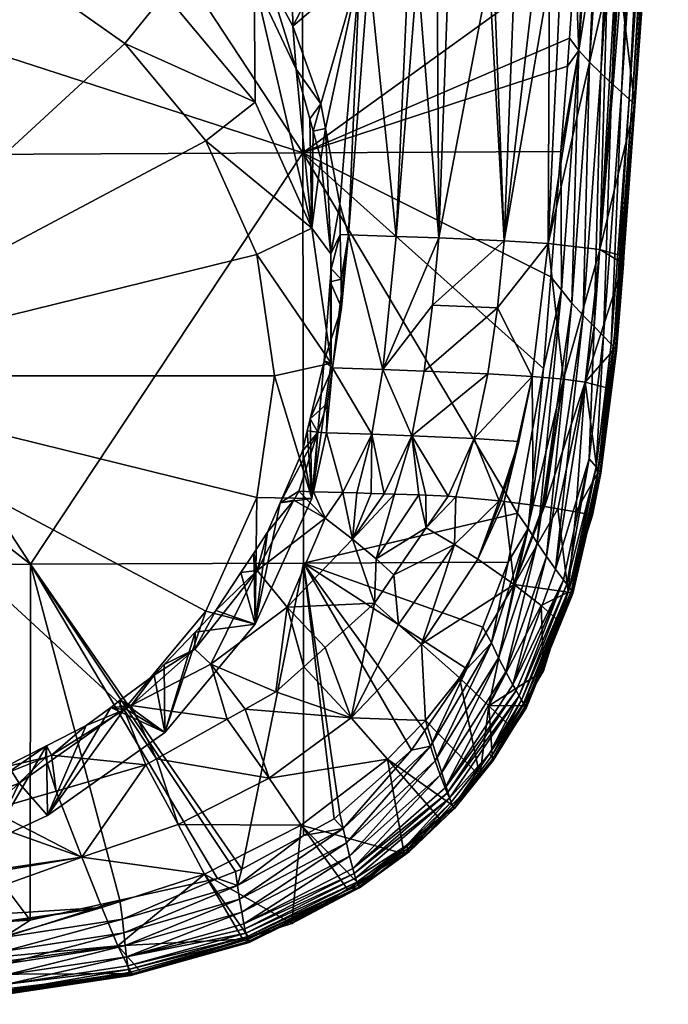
# Model space of a CAD drawing. Extents: x -0.024 to 0.026, y -0.12 to 0.025.
# Tile 3 of 256: x 0.006 to 0.02, y -0.12 to -0.099. Entities that reach past the tile are written whole.
import ezdxf

# ---------------------------------------------------------------- set-up
doc = ezdxf.new("R2010")
doc.units = 0
doc.layers.add('1810FG-33(2020)-1@1810FG-33(2020)', color=7, linetype='CONTINUOUS')

msp = doc.modelspace()

# ---------------------------------------------------------------- meshes
at = {"layer": '1810FG-33(2020)-1@1810FG-33(2020)'}
mesh = msp.add_polyface(dxfattribs=at)
corners = [(0.00521, -0.071335, 0.142335), (0.007783, -0.094302, 0.146469), (0.008286, -0.094172, 0.146461), (0.004514, -0.094889, 0.146504), (0.000866, -0.086851, 0.145047), (0.005809, -0.094813, 0.146504), (0.009558, -0.07093, 0.142363), (0.009414, -0.09388, 0.146441), (0.007844, -0.094608, 0.146523), (0.011401, -0.093133, 0.146395), (0.004346, -0.093763, 0.151261), (0.005581, -0.093583, 0.151209), (0.005626, -0.093882, 0.151227), (0.006723, -0.093416, 0.151161), (0.007921, -0.093073, 0.151076), (0.008007, -0.09336, 0.15109), (0.010275, -0.092463, 0.150881), (0.010146, -0.092207, 0.150875), (0.010609, -0.091994, 0.150827), (0.008832, -0.092811, 0.151011), (0.008214, -0.094125, 0.150806), (0.010502, -0.09294, 0.150742), (0.0106, -0.093163, 0.150597), (0.008152, -0.093882, 0.150953), (0.010392, -0.092702, 0.150837), (0.008082, -0.093622, 0.151048), (0.005665, -0.094155, 0.151186), (0.009561, -0.094195, 0.150055), (0.010757, -0.093588, 0.150071), (0.010772, -0.093642, 0.14995), (0.009535, -0.094073, 0.150297), (0.010737, -0.093522, 0.150189), (0.010711, -0.093446, 0.150302), (0.003862, -0.092692, 0.076779), (0.003609, -0.094252, 0.072821), (0.005067, -0.093084, 0.076837), (0.0036, -0.092607, 0.076767), (0.003177, -0.09247, 0.076747), (0.003867, -0.09241, 0.076772), (0.002378, -0.092036, 0.076726), (0.000482, -0.082127, 0.07655), (0.008866, -0.087101, 0.07718), (0.007863, -0.094353, 0.077188), (0.008241, -0.094681, 0.077283), (0.006937, -0.09377, 0.077044), (0.009447, -0.095728, 0.077588), (0.010844, -0.087015, 0.077687), (0.008263, -0.094337, 0.150614), (0.01068, -0.093361, 0.150409), (0.011908, -0.101686, 0.097496), (0.000503, -0.08435, 0.098702), (0.011877, -0.084311, 0.098152), (0.006378, -0.093418, 0.076957), (0.006719, -0.093917, 0.077007), (0.006495, -0.093804, 0.076984), (0.004404, -0.092547, 0.076789), (0.009977, -0.096371, 0.077782), (0.007451, -0.076163, 0.076804)]
mesh.append_faces([[corners[k] for k in face] for face in [(0, 1, 2, 2), (3, 0, 4, 4), (5, 0, 3, 3), (6, 2, 7, 7), (7, 8, 9, 9), (10, 11, 12, 12), (13, 14, 15, 15), (16, 17, 18, 18), (19, 17, 16, 16), (20, 21, 22, 22), (23, 21, 20, 20), (23, 24, 21, 21), (25, 24, 23, 23), (25, 16, 24, 24), (15, 16, 25, 25), (15, 19, 16, 16), (14, 19, 15, 15), (26, 15, 25, 25), (12, 13, 15, 15), (11, 13, 12, 12), (27, 28, 29, 29), (30, 31, 28, 28), (30, 32, 31, 31), (33, 34, 35, 35), (33, 36, 34, 34), (36, 37, 34, 34), (38, 36, 33, 33), (37, 36, 38, 38), (38, 39, 37, 37), (40, 39, 38, 38), (41, 42, 43, 43), (41, 44, 42, 42), (45, 41, 43, 43), (45, 46, 41, 41), (47, 48, 32, 32), (20, 22, 48, 48), (47, 20, 48, 48), (49, 50, 51, 51), (52, 53, 44, 44), (52, 54, 53, 53), (52, 35, 54, 54), (55, 35, 52, 52), (55, 33, 35, 35), (38, 33, 55, 55), (40, 38, 55, 55), (52, 44, 41, 41), (56, 46, 45, 45), (57, 52, 41, 41)]])
mesh = msp.add_polyface(dxfattribs=at)
corners = [(0.013267, -0.091401, 0.146182), (0.014006, -0.08926, 0.14585), (0.012854, -0.091752, 0.146222), (0.013287, -0.092514, 0.147466), (0.013036, -0.092149, 0.149435), (0.013612, -0.091657, 0.149349), (0.012942, -0.092825, 0.147504), (0.013301, -0.092597, 0.147311), (0.014175, -0.090509, 0.146085), (0.012944, -0.09198, 0.146271), (0.014067, -0.090293, 0.146036), (0.014634, -0.091129, 0.147131), (0.014631, -0.091153, 0.147024), (0.013293, -0.09262, 0.147205), (0.014022, -0.091076, 0.149511), (0.014027, -0.091126, 0.149262), (0.013732, -0.091504, 0.149324), (0.013054, -0.092147, 0.149562), (0.013013, -0.092055, 0.149797), (0.013038, -0.092105, 0.14968), (0.013952, -0.090978, 0.149739), (0.012941, -0.091929, 0.150021), (0.013848, -0.090855, 0.149951), (0.012981, -0.091996, 0.149911), (0.014471, -0.089579, 0.149945), (0.013711, -0.09071, 0.150134), (0.014627, -0.089695, 0.14976), (0.013547, -0.090549, 0.150279), (0.012636, -0.091498, 0.150452), (0.013366, -0.090383, 0.15038), (0.012894, -0.091855, 0.150125), (0.017665, -0.097527, 0.096997), (0.011908, -0.101686, 0.097496), (0.011877, -0.084311, 0.098152), (0.014238, -0.08687, 0.079485), (0.013301, -0.097801, 0.079543), (0.014133, -0.097822, 0.080155), (0.01311, -0.097796, 0.079402), (0.013915, -0.091946, 0.147397), (0.014615, -0.091161, 0.146862), (0.013283, -0.09263, 0.147098), (0.013175, -0.092499, 0.146657), (0.014421, -0.090954, 0.14637), (0.013132, -0.092426, 0.146555), (0.01448, -0.091027, 0.146472), (0.013049, -0.092259, 0.146396), (0.014309, -0.090787, 0.146211), (0.014557, -0.091112, 0.146639), (0.013231, -0.092582, 0.146823), (0.013258, -0.092615, 0.146935), (0.014593, -0.091146, 0.146751), (0.012777, -0.091686, 0.150309)]
mesh.append_faces([[corners[k] for k in face] for face in [(0, 1, 2, 2), (3, 4, 5, 5), (6, 4, 3, 3), (6, 3, 7, 7), (8, 0, 9, 9), (8, 10, 0, 0), (11, 12, 7, 7), (12, 13, 7, 7), (14, 15, 16, 16), (5, 14, 16, 16), (5, 4, 17, 17), (18, 14, 19, 19), (20, 14, 18, 18), (17, 14, 5, 5), (17, 19, 14, 14), (20, 21, 22, 22), (20, 23, 21, 21), (18, 23, 20, 20), (24, 22, 25, 25), (26, 20, 22, 22), (27, 28, 29, 29), (21, 30, 22, 22), (31, 32, 33, 33), (34, 35, 36, 36), (37, 35, 34, 34), (38, 16, 15, 15), (38, 5, 16, 16), (3, 5, 38, 38), (13, 39, 40, 40), (7, 3, 38, 38), (41, 42, 43, 43), (44, 42, 41, 41), (42, 45, 43, 43), (42, 46, 45, 45), (11, 7, 38, 38), (47, 48, 49, 49), (50, 47, 49, 49), (12, 39, 13, 13), (46, 9, 45, 45), (46, 8, 9, 9), (39, 49, 40, 40), (39, 50, 49, 49), (47, 41, 48, 48), (47, 44, 41, 41), (25, 51, 27, 27), (22, 51, 25, 25), (22, 30, 51, 51)]])
mesh = msp.add_polyface(dxfattribs=at)
corners = [(0.014505, -0.090514, 0.149161), (0.014599, -0.091047, 0.147279), (0.014027, -0.091126, 0.149262), (0.014678, -0.09094, 0.147265), (0.014641, -0.090342, 0.149133), (0.015031, -0.090458, 0.147201), (0.014634, -0.091129, 0.147131), (0.015158, -0.090286, 0.147015), (0.014631, -0.091153, 0.147024), (0.015156, -0.090309, 0.146906), (0.014747, -0.089796, 0.149548), (0.014022, -0.091076, 0.149511), (0.013952, -0.090978, 0.149739), (0.014828, -0.089878, 0.149321), (0.017643, -0.084281, 0.097545), (0.018073, -0.091679, 0.097181), (0.017665, -0.097527, 0.096997), (0.014238, -0.08687, 0.079485), (0.01433, -0.097827, 0.0803), (0.014749, -0.097845, 0.080803), (0.014133, -0.097822, 0.080155), (0.016747, -0.086811, 0.082274), (0.015848, -0.097891, 0.082125), (0.015944, -0.097898, 0.082317), (0.014984, -0.097855, 0.081086), (0.016378, -0.097928, 0.083186), (0.01681, -0.097958, 0.084048), (0.017658, -0.086822, 0.083978), (0.018913, -0.086915, 0.087731), (0.017966, -0.098087, 0.087729), (0.018339, -0.098134, 0.089081), (0.017355, -0.09801, 0.085516), (0.017122, -0.09798, 0.084672), (0.018504, -0.098182, 0.090453), (0.018633, -0.09822, 0.091532), (0.019568, -0.087096, 0.091706), (0.019615, -0.090306, 0.095661), (0.01561, -0.086827, 0.080765), (0.019634, -0.090297, 0.09583), (0.019095, -0.098354, 0.095381), (0.01881, -0.100552, 0.095953), (0.019339, -0.090083, 0.096574), (0.019504, -0.0902, 0.096304), (0.018647, -0.100404, 0.096229), (0.019131, -0.089933, 0.096801), (0.019566, -0.090243, 0.096154), (0.01961, -0.090276, 0.095995), (0.018909, -0.100652, 0.095639), (0.018869, -0.100608, 0.0958), (0.018434, -0.089371, 0.097208), (0.01774, -0.09952, 0.096886), (0.018205, -0.089162, 0.097266), (0.018661, -0.089572, 0.097116), (0.018899, -0.089761, 0.096981), (0.018207, -0.100004, 0.096648), (0.018929, -0.100682, 0.095471), (0.01844, -0.100218, 0.096462), (0.017968, -0.099769, 0.096789), (0.013915, -0.091946, 0.147397), (0.01448, -0.091027, 0.146472), (0.015288, -0.089206, 0.146113), (0.014421, -0.090954, 0.14637), (0.014309, -0.090787, 0.146211), (0.015524, -0.089393, 0.14649), (0.014557, -0.091112, 0.146639), (0.014593, -0.091146, 0.146751), (0.014615, -0.091161, 0.146862), (0.015148, -0.090318, 0.146797), (0.015443, -0.089335, 0.146321)]
mesh.append_faces([[corners[k] for k in face] for face in [(0, 1, 2, 2), (0, 3, 1, 1), (4, 3, 0, 0), (4, 5, 3, 3), (6, 5, 7, 7), (6, 3, 5, 5), (1, 3, 6, 6), (7, 8, 6, 6), (7, 9, 8, 8), (10, 11, 12, 12), (13, 2, 11, 11), (0, 2, 13, 13), (14, 15, 16, 16), (17, 18, 19, 19), (17, 20, 18, 18), (21, 22, 23, 23), (21, 24, 22, 22), (25, 21, 23, 23), (26, 27, 25, 25), (28, 29, 30, 30), (28, 31, 29, 29), (27, 32, 31, 31), (26, 32, 27, 27), (33, 28, 30, 30), (34, 35, 33, 33), (34, 36, 35, 35), (19, 24, 37, 37), (38, 36, 39, 39), (40, 41, 42, 42), (43, 44, 41, 41), (45, 46, 47, 47), (45, 48, 42, 42), (47, 48, 45, 45), (15, 49, 50, 50), (51, 49, 15, 15), (52, 53, 54, 54), (46, 38, 55, 55), (53, 44, 56, 56), (49, 52, 57, 57), (2, 1, 58, 58), (58, 1, 6, 6), (59, 60, 61, 61), (60, 62, 61, 61), (63, 64, 65, 65), (9, 66, 8, 8), (9, 67, 66, 66), (63, 65, 66, 66), (68, 59, 64, 64)]])
mesh = msp.add_polyface(dxfattribs=at)
corners = [(0.000905, -0.095834, 0.148544), (0.000906, -0.095977, 0.147775), (0.000767, -0.095978, 0.147775), (0.000906, -0.096002, 0.147577), (-0.002308, -0.095945, 0.147577), (-0.002303, -0.095955, 0.14747), (0.001045, -0.095977, 0.147775), (0.003653, -0.095892, 0.147787), (0.00412, -0.095917, 0.147577), (0.004115, -0.095927, 0.14747), (0.008988, -0.098325, 0.071175), (0.006931, -0.094067, 0.077045), (0.006503, -0.09657, 0.07043), (0.008957, -0.095684, 0.077476), (0.00833, -0.095062, 0.077299), (0.000503, -0.096465, 0.069633), (0.000503, -0.096236, 0.069661), (-0.002292, -0.096804, 0.069776), (0.00345, -0.096149, 0.069867), (0.003298, -0.096804, 0.069776), (0.005299, -0.096011, 0.070192), (0.005903, -0.097797, 0.070198), (-0.002445, -0.096149, 0.069867), (0.00814, -0.099377, 0.070869), (0.000503, -0.106407, 0.073853), (0.010935, -0.103834, 0.07276), (0.009856, -0.101436, 0.071743), (-0.00182, -0.095936, 0.147787), (-0.002015, -0.095918, 0.147787), (0.000906, -0.096015, 0.147362), (-0.002298, -0.095955, 0.147362), (-0.002292, -0.095942, 0.147254), (0.000906, -0.096001, 0.147227), (-0.002286, -0.095913, 0.147144), (-0.002279, -0.095865, 0.147034), (0.000906, -0.095943, 0.14706), (0.00411, -0.095927, 0.147362), (0.004098, -0.095885, 0.147144), (0.004104, -0.095914, 0.147254), (0.000503, -0.097987, 0.098231), (0.011908, -0.101686, 0.097496), (0.000503, -0.101742, 0.098072), (0.000503, -0.08435, 0.098702), (0.000297, -0.101753, 0.098113), (0.000503, -0.105997, 0.097892), (-0.005686, -0.102031, 0.097997)]
mesh.append_faces([[corners[k] for k in face] for face in [(0, 1, 2, 2), (3, 2, 1, 1), (3, 4, 2, 2), (5, 4, 3, 3), (0, 6, 1, 1), (0, 7, 6, 6), (3, 1, 6, 6), (7, 3, 6, 6), (7, 8, 3, 3), (9, 3, 8, 8), (10, 11, 12, 12), (13, 14, 10, 10), (15, 16, 17, 17), (15, 18, 16, 16), (19, 18, 15, 15), (19, 20, 18, 18), (21, 20, 19, 19), (16, 22, 17, 17), (21, 12, 20, 20), (21, 10, 12, 12), (23, 10, 21, 21), (24, 25, 26, 26), (24, 21, 19, 19), (24, 23, 21, 21), (26, 23, 24, 24), (24, 15, 17, 17), (19, 15, 24, 24), (2, 4, 27, 27), (4, 28, 27, 27), (5, 29, 30, 30), (3, 29, 5, 5), (31, 29, 32, 32), (31, 30, 29, 29), (32, 33, 31, 31), (34, 32, 35, 35), (34, 33, 32, 32), (29, 3, 9, 9), (36, 29, 9, 9), (37, 35, 32, 32), (38, 37, 32, 32), (36, 32, 29, 29), (36, 38, 32, 32), (39, 40, 41, 41), (39, 42, 40, 40), (41, 43, 39, 39), (43, 41, 44, 44), (44, 45, 43, 43)]])
mesh = msp.add_polyface(dxfattribs=at)
corners = [(0.011908, -0.101686, 0.097496), (0.017503, -0.099853, 0.096924), (0.01736, -0.101657, 0.096865), (0.017544, -0.099262, 0.096942), (0.017665, -0.097527, 0.096997), (0.019095, -0.098354, 0.095381), (0.019615, -0.090306, 0.095661), (0.018633, -0.09822, 0.091532), (0.01774, -0.09952, 0.096886), (0.01881, -0.100552, 0.095953), (0.019504, -0.0902, 0.096304), (0.018869, -0.100608, 0.0958), (0.018647, -0.100404, 0.096229), (0.019339, -0.090083, 0.096574), (0.01844, -0.100218, 0.096462), (0.019131, -0.089933, 0.096801), (0.018481, -0.105793, 0.095618), (0.018425, -0.105731, 0.095772), (0.018266, -0.105568, 0.096052), (0.018909, -0.100652, 0.095639), (0.01961, -0.090276, 0.095995), (0.018929, -0.100682, 0.095471), (0.018519, -0.105841, 0.095456), (0.018924, -0.100699, 0.095299), (0.018696, -0.103879, 0.095186), (0.01908, -0.09852, 0.095376), (0.017373, -0.104593, 0.096724), (0.018073, -0.091679, 0.097181), (0.017968, -0.099769, 0.096789), (0.018207, -0.100004, 0.096648), (0.017833, -0.105127, 0.096479), (0.018661, -0.089572, 0.097116), (0.019634, -0.090297, 0.09583), (0.018063, -0.105363, 0.096289), (0.018899, -0.089761, 0.096981), (0.017597, -0.104868, 0.096623), (0.018434, -0.089371, 0.097208), (0.01616, -0.103547, 0.083192), (0.016378, -0.097928, 0.083186), (0.015944, -0.097898, 0.082317), (0.018504, -0.098182, 0.090453), (0.018185, -0.103735, 0.090412), (0.018339, -0.098134, 0.089081), (0.017096, -0.103604, 0.085534), (0.017966, -0.098087, 0.087729), (0.01681, -0.097958, 0.084048), (0.017122, -0.09798, 0.084672), (0.017355, -0.09801, 0.085516), (0.015848, -0.097891, 0.082125), (0.014778, -0.103488, 0.081049), (0.014984, -0.097855, 0.081086), (0.01388, -0.103454, 0.080133), (0.01433, -0.097827, 0.0803), (0.014133, -0.097822, 0.080155), (0.014749, -0.097845, 0.080803)]
mesh.append_faces([[corners[k] for k in face] for face in [(0, 1, 2, 2), (3, 0, 4, 4), (3, 1, 0, 0), (5, 6, 7, 7), (8, 3, 4, 4), (9, 10, 11, 11), (12, 13, 9, 9), (14, 15, 12, 12), (16, 9, 11, 11), (17, 12, 9, 9), (18, 14, 12, 12), (19, 20, 21, 21), (19, 22, 11, 11), (21, 23, 24, 24), (25, 23, 21, 21), (8, 1, 3, 3), (8, 2, 1, 1), (26, 2, 8, 8), (27, 8, 4, 4), (28, 29, 30, 30), (31, 29, 28, 28), (21, 5, 25, 25), (21, 32, 5, 5), (29, 14, 33, 33), (34, 14, 29, 29), (8, 28, 35, 35), (36, 28, 8, 8), (37, 38, 39, 39), (7, 40, 41, 41), (42, 41, 40, 40), (42, 43, 41, 41), (44, 43, 42, 42), (37, 45, 38, 38), (37, 46, 45, 45), (43, 46, 37, 37), (43, 47, 46, 46), (44, 47, 43, 43), (48, 37, 39, 39), (48, 49, 37, 37), (50, 49, 48, 48), (51, 52, 53, 53), (49, 52, 51, 51), (49, 54, 52, 52), (50, 54, 49, 49), (7, 25, 5, 5), (7, 23, 25, 25), (41, 23, 7, 7), (41, 24, 23, 23)]])
mesh = msp.add_polyface(dxfattribs=at)
corners = [(0.012289, -0.10182, 0.07888), (0.012094, -0.103277, 0.073277), (0.012499, -0.10382, 0.079144), (0.012056, -0.100971, 0.078736), (0.011767, -0.099915, 0.078557), (0.012126, -0.101227, 0.078779), (0.009764, -0.096482, 0.077704), (0.008957, -0.095684, 0.077476), (0.008988, -0.098325, 0.071175), (0.009968, -0.096768, 0.077783), (0.00814, -0.099377, 0.070869), (0.010895, -0.100613, 0.072146), (0.009856, -0.101436, 0.071743), (0.010935, -0.103834, 0.07276), (0.012503, -0.106136, 0.07449), (0.012687, -0.102771, 0.079173), (0.012385, -0.101173, 0.078927), (0.012698, -0.103413, 0.079253), (0.012503, -0.104144, 0.079183), (0.012714, -0.104359, 0.079369), (0.012482, -0.104413, 0.079217), (0.012287, -0.100652, 0.078847), (0.011691, -0.099009, 0.07851), (0.011187, -0.098056, 0.078268), (0.011675, -0.097765, 0.078508), (0.011028, -0.097755, 0.078191), (0.01388, -0.103454, 0.080133), (0.014133, -0.097822, 0.080155), (0.013301, -0.097801, 0.079543), (0.012874, -0.10342, 0.079348), (0.01311, -0.097796, 0.079402), (0.012335, -0.097776, 0.078832), (0.012723, -0.104955, 0.079443), (0.010875, -0.098034, 0.078133), (0.009977, -0.096371, 0.077782), (0.009447, -0.095728, 0.077588), (0.010686, -0.097232, 0.078042)]
mesh.append_faces([[corners[k] for k in face] for face in [(0, 1, 2, 2), (1, 3, 4, 4), (1, 5, 3, 3), (0, 5, 1, 1), (6, 7, 8, 8), (8, 9, 6, 6), (10, 11, 8, 8), (12, 11, 10, 10), (12, 1, 11, 11), (13, 1, 12, 12), (13, 14, 1, 1), (2, 15, 16, 16), (2, 17, 15, 15), (18, 17, 2, 2), (18, 19, 17, 17), (20, 19, 18, 18), (16, 0, 2, 2), (16, 5, 0, 0), (21, 5, 16, 16), (21, 3, 5, 5), (21, 4, 3, 3), (22, 4, 21, 21), (22, 23, 4, 4), (24, 25, 23, 23), (26, 27, 28, 28), (15, 29, 30, 30), (15, 17, 29, 29), (30, 16, 15, 15), (30, 21, 16, 16), (22, 21, 30, 30), (22, 24, 23, 23), (22, 31, 24, 24), (30, 31, 22, 22), (29, 19, 32, 32), (17, 19, 29, 29), (28, 29, 26, 26), (28, 30, 29, 29), (8, 33, 9, 9), (11, 33, 8, 8), (1, 33, 11, 11), (4, 33, 1, 1), (33, 23, 25, 25), (33, 4, 23, 23), (6, 34, 35, 35), (9, 34, 6, 6), (33, 34, 9, 9), (33, 36, 34, 34), (25, 36, 33, 33)]])
mesh = msp.add_polyface(dxfattribs=at)
corners = [(0.011908, -0.101686, 0.097496), (0.01736, -0.101657, 0.096865), (0.017151, -0.104308, 0.096779), (0.016998, -0.106246, 0.096716), (0.016445, -0.109311, 0.096604), (0.018536, -0.105874, 0.095288), (0.018456, -0.105883, 0.095116), (0.01836, -0.106662, 0.095088), (0.018481, -0.105793, 0.095618), (0.018869, -0.100608, 0.0958), (0.018519, -0.105841, 0.095456), (0.018425, -0.105731, 0.095772), (0.01881, -0.100552, 0.095953), (0.018266, -0.105568, 0.096052), (0.018647, -0.100404, 0.096229), (0.018063, -0.105363, 0.096289), (0.01844, -0.100218, 0.096462), (0.018193, -0.108436, 0.095361), (0.01816, -0.10839, 0.095523), (0.018108, -0.108328, 0.095677), (0.01796, -0.108158, 0.095957), (0.018909, -0.100652, 0.095639), (0.018929, -0.100682, 0.095471), (0.018205, -0.108465, 0.095195), (0.018685, -0.104032, 0.095181), (0.018696, -0.103879, 0.095186), (0.017373, -0.104593, 0.096724), (0.017968, -0.099769, 0.096789), (0.017833, -0.105127, 0.096479), (0.017597, -0.104868, 0.096623), (0.018207, -0.100004, 0.096648), (0.016858, -0.109935, 0.096439), (0.01774, -0.09952, 0.096886), (0.016753, -0.106415, 0.085689), (0.016779, -0.109138, 0.088314), (0.017417, -0.106474, 0.088053), (0.017017, -0.10917, 0.089165), (0.017879, -0.106538, 0.090455), (0.018185, -0.103735, 0.090412), (0.014468, -0.106307, 0.081308), (0.01465, -0.104907, 0.081139), (0.013594, -0.106273, 0.080408), (0.01602, -0.104963, 0.083268), (0.015531, -0.107731, 0.083619), (0.015819, -0.106363, 0.083404), (0.01616, -0.103547, 0.083192), (0.017096, -0.103604, 0.085534), (0.014778, -0.103488, 0.081049), (0.01388, -0.103454, 0.080133), (0.014208, -0.107671, 0.081577)]
mesh.append_faces([[corners[k] for k in face] for face in [(0, 1, 2, 2), (0, 3, 4, 4), (2, 3, 0, 0), (5, 6, 7, 7), (8, 9, 10, 10), (11, 12, 8, 8), (13, 14, 11, 11), (15, 16, 13, 13), (17, 8, 10, 10), (18, 11, 8, 8), (19, 13, 11, 11), (20, 15, 13, 13), (21, 22, 5, 5), (5, 10, 21, 21), (5, 23, 10, 10), (7, 23, 5, 5), (5, 24, 6, 6), (5, 25, 24, 24), (22, 25, 5, 5), (2, 26, 3, 3), (2, 1, 26, 26), (27, 28, 29, 29), (30, 15, 28, 28), (26, 29, 31, 31), (32, 29, 26, 26), (33, 34, 35, 35), (35, 36, 37, 37), (7, 6, 37, 37), (24, 25, 38, 38), (39, 40, 41, 41), (39, 42, 40, 40), (43, 33, 44, 44), (45, 42, 46, 46), (45, 40, 42, 42), (47, 40, 45, 45), (47, 41, 40, 40), (48, 41, 47, 47), (49, 39, 41, 41), (44, 39, 49, 49), (44, 42, 39, 39), (33, 42, 44, 44), (33, 46, 42, 42), (35, 46, 33, 33), (35, 38, 46, 46), (37, 38, 35, 35), (37, 24, 38, 38), (6, 24, 37, 37)]])
mesh = msp.add_polyface(dxfattribs=at)
corners = [(0.010594, -0.110566, 0.080466), (0.010866, -0.110153, 0.080335), (0.010895, -0.111659, 0.076835), (0.010065, -0.111367, 0.080721), (0.009629, -0.111824, 0.080892), (0.012094, -0.108995, 0.075704), (0.011895, -0.107995, 0.07976), (0.011998, -0.107568, 0.079686), (0.011426, -0.109086, 0.080036), (0.011158, -0.109712, 0.080195), (0.012059, -0.107314, 0.079642), (0.011303, -0.106407, 0.073853), (0.012503, -0.106136, 0.07449), (0.010935, -0.103834, 0.07276), (0.010935, -0.10898, 0.074945), (0.009856, -0.111378, 0.075962), (0.008988, -0.113947, 0.077806), (0.000503, -0.106407, 0.073853), (-0.002292, -0.11601, 0.077929), (0.000503, -0.116348, 0.078072), (0.00814, -0.113437, 0.076836), (0.005903, -0.115016, 0.077507), (0.011908, -0.101686, 0.097496), (0.011919, -0.110369, 0.097004), (0.006144, -0.11039, 0.09732), (0.010612, -0.116835, 0.096351), (0.011819, -0.108845, 0.080113), (0.012378, -0.109414, 0.080843), (0.012134, -0.108854, 0.080368), (0.011923, -0.11256, 0.083469), (0.012376, -0.112152, 0.083479), (0.011571, -0.111299, 0.081677), (0.000503, -0.105997, 0.097892), (0.000503, -0.101742, 0.098072), (0.000503, -0.110417, 0.097459), (0.008972, -0.112512, 0.081149), (0.009619, -0.112181, 0.081172), (0.010936, -0.110519, 0.080595), (0.011718, -0.109036, 0.080168), (0.012225, -0.107593, 0.079853), (0.009961, -0.112504, 0.081687), (0.000503, -0.11221, 0.097283), (-0.005268, -0.110687, 0.097341)]
mesh.append_faces([[corners[k] for k in face] for face in [(0, 1, 2, 2), (2, 3, 0, 0), (2, 4, 3, 3), (5, 6, 7, 7), (5, 8, 6, 6), (2, 8, 5, 5), (2, 9, 8, 8), (1, 9, 2, 2), (7, 10, 5, 5), (11, 12, 13, 13), (11, 5, 12, 12), (14, 5, 11, 11), (14, 2, 5, 5), (15, 2, 14, 14), (15, 16, 2, 2), (17, 11, 13, 13), (14, 11, 17, 17), (18, 19, 17, 17), (17, 15, 14, 14), (17, 20, 15, 15), (21, 20, 17, 17), (22, 23, 24, 24), (23, 25, 24, 24), (26, 27, 28, 28), (29, 30, 31, 31), (24, 32, 33, 33), (24, 34, 32, 32), (33, 22, 24, 24), (4, 35, 36, 36), (3, 37, 0, 0), (3, 36, 37, 37), (4, 36, 3, 3), (37, 1, 0, 0), (37, 9, 1, 1), (38, 9, 37, 37), (38, 8, 9, 9), (38, 26, 8, 8), (39, 8, 26, 26), (39, 6, 8, 8), (39, 7, 6, 6), (28, 39, 26, 26), (27, 38, 37, 37), (26, 38, 27, 27), (31, 27, 37, 37), (37, 40, 31, 31), (37, 36, 40, 40), (41, 42, 34, 34)]])
mesh = msp.add_polyface(dxfattribs=at)
corners = [(0.012499, -0.10382, 0.079144), (0.012503, -0.106136, 0.07449), (0.012503, -0.104144, 0.079183), (0.012094, -0.103277, 0.073277), (0.012482, -0.104413, 0.079217), (0.012354, -0.106085, 0.079429), (0.012094, -0.108995, 0.075704), (0.012059, -0.107314, 0.079642), (0.011908, -0.101686, 0.097496), (0.016445, -0.109311, 0.096604), (0.011919, -0.110369, 0.097004), (0.014483, -0.113905, 0.096441), (0.014202, -0.114318, 0.096427), (0.012723, -0.104955, 0.079443), (0.012714, -0.104359, 0.079369), (0.012749, -0.108873, 0.080866), (0.012408, -0.107609, 0.079938), (0.012134, -0.108854, 0.080368), (0.013361, -0.107639, 0.080696), (0.013048, -0.108881, 0.081108), (0.014208, -0.107671, 0.081577), (0.013622, -0.108899, 0.081687), (0.013847, -0.108906, 0.081961), (0.013347, -0.10889, 0.08135), (0.01388, -0.103454, 0.080133), (0.012874, -0.10342, 0.079348), (0.013594, -0.106273, 0.080408), (0.012378, -0.109414, 0.080843), (0.013459, -0.110271, 0.082567), (0.014361, -0.108921, 0.082591), (0.014515, -0.109618, 0.08353), (0.013831, -0.110614, 0.083512), (0.012959, -0.10986, 0.08167), (0.011571, -0.111299, 0.081677), (0.011998, -0.107568, 0.079686), (0.012225, -0.107593, 0.079853), (0.012534, -0.106232, 0.079621), (0.012422, -0.106988, 0.079727), (0.01342, -0.11121, 0.0835), (0.012928, -0.113635, 0.086122), (0.013927, -0.111664, 0.084777), (0.012376, -0.112152, 0.083479)]
mesh.append_faces([[corners[k] for k in face] for face in [(0, 1, 2, 2), (0, 3, 1, 1), (1, 4, 2, 2), (1, 5, 4, 4), (6, 5, 1, 1), (6, 7, 5, 5), (8, 9, 10, 10), (11, 12, 10, 10), (4, 13, 14, 14), (5, 13, 4, 4), (15, 16, 17, 17), (15, 18, 16, 16), (19, 18, 15, 15), (20, 21, 22, 22), (18, 21, 20, 20), (18, 23, 21, 21), (19, 23, 18, 18), (24, 25, 26, 26), (20, 26, 18, 18), (27, 15, 17, 17), (28, 29, 22, 22), (30, 28, 31, 31), (32, 23, 19, 19), (32, 21, 23, 23), (22, 21, 32, 32), (32, 27, 33, 33), (32, 15, 27, 27), (19, 15, 32, 32), (32, 28, 22, 22), (7, 34, 35, 35), (5, 36, 13, 13), (7, 36, 5, 5), (7, 37, 36, 36), (35, 37, 7, 7), (38, 39, 40, 40), (41, 39, 38, 38), (40, 31, 38, 38), (25, 36, 26, 26), (25, 13, 36, 36), (17, 16, 35, 35), (16, 37, 35, 35), (16, 36, 37, 37), (18, 36, 16, 16), (18, 26, 36, 36), (38, 31, 28, 28), (32, 38, 28, 28), (33, 38, 32, 32), (33, 41, 38, 38)]])
mesh = msp.add_polyface(dxfattribs=at)
corners = [(0.018205, -0.108465, 0.095195), (0.018137, -0.10847, 0.095025), (0.018028, -0.10935, 0.094994), (0.017485, -0.11081, 0.095719), (0.01796, -0.108158, 0.095957), (0.018108, -0.108328, 0.095677), (0.017416, -0.110717, 0.095854), (0.018193, -0.108436, 0.095361), (0.018519, -0.105841, 0.095456), (0.01816, -0.10839, 0.095523), (0.018481, -0.105793, 0.095618), (0.018425, -0.105731, 0.095772), (0.018266, -0.105568, 0.096052), (0.017248, -0.11049, 0.096094), (0.018063, -0.105363, 0.096289), (0.01836, -0.106662, 0.095088), (0.017585, -0.110947, 0.095422), (0.016998, -0.106246, 0.096716), (0.016671, -0.10963, 0.096544), (0.016445, -0.109311, 0.096604), (0.017373, -0.104593, 0.096724), (0.017597, -0.104868, 0.096623), (0.017056, -0.110226, 0.096289), (0.016858, -0.109935, 0.096439), (0.017833, -0.105127, 0.096479), (0.016374, -0.110818, 0.089115), (0.016984, -0.109165, 0.088996), (0.016779, -0.109138, 0.088314), (0.017017, -0.10917, 0.089165), (0.015605, -0.110282, 0.08622), (0.016161, -0.109058, 0.086259), (0.016101, -0.10905, 0.086061), (0.016057, -0.109044, 0.085914), (0.015144, -0.108962, 0.083911), (0.015116, -0.109974, 0.08482), (0.014976, -0.108947, 0.083543), (0.014515, -0.109618, 0.08353), (0.014208, -0.107671, 0.081577), (0.013847, -0.108906, 0.081961), (0.014361, -0.108921, 0.082591), (0.015531, -0.107731, 0.083619), (0.014508, -0.108926, 0.08277), (0.016471, -0.107791, 0.085847), (0.016753, -0.106415, 0.085689), (0.017879, -0.106538, 0.090455), (0.017295, -0.109216, 0.090608), (0.01768, -0.109279, 0.092607), (0.017417, -0.106474, 0.088053), (0.015819, -0.106363, 0.083404), (0.01761, -0.110988, 0.095264), (0.017514, -0.110981, 0.094937)]
mesh.append_faces([[corners[k] for k in face] for face in [(0, 1, 2, 2), (3, 4, 5, 5), (3, 6, 4, 4), (7, 8, 0, 0), (9, 10, 7, 7), (5, 11, 9, 9), (4, 12, 5, 5), (13, 14, 4, 4), (15, 1, 0, 0), (9, 16, 5, 5), (17, 18, 19, 19), (17, 20, 18, 18), (21, 22, 23, 23), (21, 24, 22, 22), (24, 13, 22, 22), (24, 14, 13, 13), (20, 23, 18, 18), (25, 26, 27, 27), (25, 28, 26, 26), (29, 30, 31, 31), (32, 29, 31, 31), (33, 34, 32, 32), (35, 36, 33, 33), (37, 38, 39, 39), (35, 33, 40, 40), (37, 35, 40, 40), (37, 41, 35, 35), (39, 41, 37, 37), (32, 40, 33, 33), (32, 42, 40, 40), (31, 42, 32, 32), (43, 30, 27, 27), (44, 45, 46, 46), (44, 28, 45, 45), (47, 26, 28, 28), (27, 26, 47, 47), (1, 46, 2, 2), (1, 44, 46, 46), (15, 44, 1, 1), (40, 48, 37, 37), (42, 43, 40, 40), (42, 30, 43, 43), (31, 30, 42, 42), (36, 35, 41, 41), (41, 39, 36, 36), (7, 49, 9, 9), (0, 49, 7, 7), (2, 50, 0, 0)]])
mesh = msp.add_polyface(dxfattribs=at)
corners = [(0.003342, -0.115327, 0.082601), (0.003606, -0.115284, 0.082568), (0.003609, -0.115592, 0.081879), (0.003803, -0.115251, 0.082543), (0.005299, -0.115048, 0.081648), (0.005613, -0.114673, 0.082167), (0.008988, -0.113947, 0.077806), (0.007842, -0.113416, 0.081532), (0.008045, -0.113265, 0.081466), (0.006503, -0.115702, 0.078551), (0.007326, -0.113799, 0.081701), (0.00814, -0.113437, 0.076836), (0.005903, -0.115016, 0.077507), (0.005299, -0.116262, 0.078788), (0.003298, -0.11601, 0.077929), (0.000503, -0.106407, 0.073853), (0.00345, -0.1164, 0.078463), (0.000503, -0.116487, 0.078257), (0.010101, -0.117034, 0.096347), (0.008036, -0.117496, 0.096339), (0.006144, -0.11039, 0.09732), (0.003338, -0.115489, 0.082844), (0.004557, -0.11522, 0.082649), (0.004659, -0.115198, 0.082632), (0.006463, -0.114477, 0.082197), (0.00813, -0.11347, 0.081701), (0.006587, -0.114427, 0.082167), (0.008041, -0.113404, 0.081573), (0.007232, -0.116585, 0.086011), (0.005302, -0.115592, 0.083388), (0.004691, -0.115679, 0.083385), (0.006689, -0.115185, 0.0834), (0.008584, -0.11463, 0.083416), (0.003503, -0.115848, 0.08338), (0.006482, -0.114229, 0.08193), (0.000503, -0.110417, 0.097459), (0.006137, -0.117913, 0.096333), (0.008278, -0.113376, 0.081656), (0.00876, -0.112734, 0.081232), (0.008807, -0.114505, 0.08342)]
mesh.append_faces([[corners[k] for k in face] for face in [(0, 1, 2, 2), (3, 2, 1, 1), (3, 4, 2, 2), (5, 4, 3, 3), (6, 7, 8, 8), (9, 7, 6, 6), (9, 10, 7, 7), (11, 9, 6, 6), (12, 9, 11, 11), (12, 13, 9, 9), (14, 13, 12, 12), (15, 14, 12, 12), (16, 17, 4, 4), (18, 19, 20, 20), (21, 1, 0, 0), (21, 3, 1, 1), (22, 3, 21, 21), (23, 3, 22, 22), (23, 5, 3, 3), (24, 5, 23, 23), (25, 10, 26, 26), (25, 7, 10, 10), (27, 7, 25, 25), (27, 8, 7, 7), (28, 29, 30, 30), (28, 31, 29, 29), (32, 31, 28, 28), (30, 21, 33, 33), (30, 22, 21, 21), (30, 23, 22, 22), (29, 23, 30, 30), (29, 24, 23, 23), (31, 24, 29, 29), (31, 26, 24, 24), (32, 26, 31, 31), (32, 25, 26, 26), (34, 4, 5, 5), (34, 13, 4, 4), (9, 13, 34, 34), (34, 10, 9, 9), (35, 20, 36, 36), (24, 34, 5, 5), (26, 34, 24, 24), (25, 37, 27, 27), (26, 10, 34, 34), (37, 8, 27, 27), (37, 38, 8, 8), (39, 37, 25, 25)]])
mesh = msp.add_polyface(dxfattribs=at)
corners = [(0.011919, -0.110369, 0.097004), (0.015715, -0.111717, 0.096517), (0.015371, -0.112598, 0.096486), (0.017248, -0.11049, 0.096094), (0.017416, -0.110717, 0.095854), (0.016347, -0.112939, 0.095991), (0.01796, -0.108158, 0.095957), (0.016477, -0.113169, 0.09575), (0.017485, -0.11081, 0.095719), (0.016415, -0.113061, 0.095875), (0.017542, -0.110888, 0.095575), (0.016531, -0.113261, 0.095615), (0.018108, -0.108328, 0.095677), (0.017585, -0.110947, 0.095422), (0.015895, -0.112052, 0.096454), (0.016858, -0.109935, 0.096439), (0.016196, -0.112666, 0.09619), (0.016041, -0.112366, 0.096345), (0.017056, -0.110226, 0.096289), (0.016671, -0.10963, 0.096544), (0.015116, -0.109974, 0.08482), (0.014515, -0.109618, 0.08353), (0.013831, -0.110614, 0.083512), (0.017295, -0.109216, 0.090608), (0.017017, -0.10917, 0.089165), (0.016374, -0.110818, 0.089115), (0.016057, -0.109044, 0.085914), (0.015605, -0.110282, 0.08622), (0.015144, -0.108962, 0.083911), (0.013927, -0.111664, 0.084777), (0.014418, -0.112077, 0.08617), (0.016161, -0.109058, 0.086259), (0.016779, -0.109138, 0.088314), (0.016945, -0.111258, 0.09206), (0.016992, -0.112641, 0.09488), (0.017321, -0.111594, 0.094916), (0.015841, -0.113381, 0.091994), (0.015217, -0.112794, 0.089055), (0.014361, -0.108921, 0.082591), (0.013459, -0.110271, 0.082567), (0.016445, -0.109311, 0.096604), (0.01625, -0.110347, 0.096567), (0.016575, -0.113335, 0.095472), (0.01761, -0.110988, 0.095264), (0.016606, -0.113389, 0.095323), (0.01816, -0.10839, 0.095523), (0.016556, -0.113379, 0.094855), (0.017514, -0.110981, 0.094937), (0.016626, -0.113429, 0.095011), (0.017617, -0.111008, 0.095101), (0.016624, -0.11342, 0.095168), (0.018205, -0.108465, 0.095195), (0.018028, -0.10935, 0.094994), (0.01768, -0.109279, 0.092607)]
mesh.append_faces([[corners[k] for k in face] for face in [(0, 1, 2, 2), (3, 4, 5, 5), (3, 6, 4, 4), (7, 4, 8, 8), (7, 9, 4, 4), (8, 10, 11, 11), (12, 10, 8, 8), (12, 13, 10, 10), (14, 2, 1, 1), (15, 16, 17, 17), (15, 18, 16, 16), (18, 5, 16, 16), (18, 3, 5, 5), (19, 17, 14, 14), (19, 15, 17, 17), (20, 21, 22, 22), (23, 24, 25, 25), (26, 20, 27, 27), (28, 21, 20, 20), (29, 20, 22, 22), (30, 20, 29, 29), (30, 27, 20, 20), (25, 27, 30, 30), (25, 31, 27, 27), (32, 31, 25, 25), (33, 34, 35, 35), (25, 36, 33, 33), (30, 37, 25, 25), (21, 38, 39, 39), (0, 40, 41, 41), (41, 1, 0, 0), (42, 10, 13, 13), (43, 44, 13, 13), (45, 43, 13, 13), (46, 47, 35, 35), (48, 49, 47, 47), (43, 49, 50, 50), (51, 49, 43, 43), (51, 47, 49, 49), (19, 41, 40, 40), (14, 41, 19, 19), (14, 1, 41, 41), (47, 52, 53, 53), (23, 47, 53, 53), (47, 33, 35, 35), (47, 25, 33, 33), (23, 25, 47, 47)]])
mesh = msp.add_polyface(dxfattribs=at)
corners = [(0.003298, -0.11601, 0.077929), (0.00345, -0.1164, 0.078463), (0.005299, -0.116262, 0.078788), (0.005299, -0.115048, 0.081648), (0.005653, -0.119268, 0.095525), (0.005634, -0.119073, 0.095769), (0.008178, -0.118689, 0.095779), (0.008207, -0.118885, 0.095535), (0.008221, -0.118962, 0.095401), (0.008234, -0.119022, 0.09526), (0.005671, -0.119406, 0.095248), (0.00568, -0.119449, 0.0951), (0.008246, -0.119063, 0.095112), (0.008258, -0.119083, 0.094962), (0.00569, -0.119417, 0.094811), (0.005689, -0.119472, 0.094949), (0.008269, -0.119083, 0.09481), (0.005693, -0.119363, 0.094646), (0.003513, -0.119634, 0.094635), (0.008036, -0.117496, 0.096339), (0.008088, -0.117896, 0.096263), (0.005576, -0.118281, 0.096257), (0.008118, -0.118182, 0.096145), (0.005615, -0.118836, 0.095974), (0.005595, -0.118569, 0.096137), (0.008148, -0.118451, 0.095983), (0.003516, -0.119069, 0.091742), (0.009269, -0.115896, 0.08604), (0.008584, -0.11463, 0.083416), (0.007232, -0.116585, 0.086011), (0.003514, -0.117212, 0.085987), (0.00352, -0.117911, 0.087597), (0.003513, -0.117123, 0.085783), (0.004691, -0.115679, 0.083385), (0.003511, -0.116843, 0.085136), (0.003503, -0.115848, 0.08338), (0.007651, -0.117649, 0.088864), (0.003519, -0.118285, 0.08882), (0.003517, -0.118875, 0.090751), (0.003519, -0.118241, 0.088677), (0.007992, -0.118459, 0.091795), (0.009825, -0.116943, 0.0889), (0.002008, -0.119695, 0.094631), (0.005555, -0.117948, 0.096333), (0.000503, -0.110417, 0.097459), (0.006137, -0.117913, 0.096333), (0.006144, -0.11039, 0.09732), (0.008282, -0.119042, 0.094659), (0.000503, -0.119457, 0.095606), (0.000503, -0.119645, 0.095238), (0.008489, -0.119016, 0.09466)]
mesh.append_faces([[corners[k] for k in face] for face in [(0, 1, 2, 2), (3, 2, 1, 1), (4, 5, 6, 6), (7, 4, 6, 6), (8, 9, 10, 10), (9, 11, 10, 10), (9, 12, 11, 11), (13, 14, 15, 15), (13, 16, 14, 14), (14, 17, 18, 18), (16, 17, 14, 14), (12, 15, 11, 11), (12, 13, 15, 15), (8, 4, 7, 7), (10, 4, 8, 8), (19, 20, 21, 21), (22, 23, 24, 24), (22, 25, 23, 23), (25, 5, 23, 23), (25, 6, 5, 5), (20, 24, 21, 21), (20, 22, 24, 24), (26, 18, 17, 17), (27, 28, 29, 29), (29, 30, 31, 31), (29, 32, 30, 30), (33, 32, 29, 29), (33, 34, 32, 32), (35, 34, 33, 33), (36, 37, 38, 38), (36, 39, 37, 37), (38, 26, 40, 40), (40, 36, 38, 38), (40, 41, 36, 36), (31, 36, 29, 29), (31, 39, 36, 36), (38, 42, 26, 26), (43, 44, 45, 45), (46, 19, 45, 45), (16, 47, 17, 17), (4, 48, 5, 5), (10, 49, 4, 4), (19, 21, 45, 45), (45, 21, 43, 43), (40, 47, 50, 50), (26, 47, 40, 40), (17, 47, 26, 26)]])
mesh = msp.add_polyface(dxfattribs=at)
corners = [(0.008988, -0.113947, 0.077806), (0.008045, -0.113265, 0.081466), (0.00876, -0.112734, 0.081232), (0.009629, -0.111824, 0.080892), (0.010895, -0.111659, 0.076835), (0.008972, -0.112512, 0.081149), (0.00814, -0.113437, 0.076836), (0.009856, -0.111378, 0.075962), (0.011919, -0.110369, 0.097004), (0.01269, -0.115665, 0.096384), (0.012568, -0.115773, 0.096381), (0.014202, -0.114318, 0.096427), (0.006144, -0.11039, 0.09732), (0.010484, -0.116885, 0.09635), (0.010101, -0.117034, 0.096347), (0.010612, -0.116835, 0.096351), (0.011917, -0.116127, 0.096371), (0.010525, -0.117181, 0.09628), (0.01276, -0.115978, 0.096317), (0.012826, -0.116278, 0.096202), (0.012894, -0.116564, 0.096041), (0.010614, -0.117746, 0.096002), (0.010569, -0.117472, 0.096164), (0.012376, -0.112152, 0.083479), (0.011923, -0.11256, 0.083469), (0.012928, -0.113635, 0.086122), (0.010686, -0.113453, 0.083447), (0.01119, -0.114916, 0.086077), (0.011335, -0.11309, 0.083457), (0.009269, -0.115896, 0.08604), (0.008807, -0.114505, 0.08342), (0.008584, -0.11463, 0.083416), (0.010306, -0.113666, 0.083442), (0.01187, -0.115907, 0.088945), (0.012847, -0.117259, 0.094722), (0.013067, -0.117123, 0.094727), (0.011674, -0.117983, 0.094697), (0.009825, -0.116943, 0.0889), (0.014049, -0.116516, 0.094748), (0.013698, -0.114513, 0.088998), (0.007232, -0.116585, 0.086011), (0.007651, -0.117649, 0.088864), (0.011571, -0.111299, 0.081677), (0.009961, -0.112504, 0.081687), (0.00813, -0.11347, 0.081701), (0.009619, -0.112181, 0.081172), (0.008278, -0.113376, 0.081656)]
mesh.append_faces([[corners[k] for k in face] for face in [(0, 1, 2, 2), (0, 3, 4, 4), (0, 5, 3, 3), (2, 5, 0, 0), (6, 0, 7, 7), (8, 9, 10, 10), (8, 11, 9, 9), (12, 13, 14, 14), (12, 15, 13, 13), (8, 16, 15, 15), (10, 16, 8, 8), (13, 17, 14, 14), (18, 10, 9, 9), (18, 16, 10, 10), (17, 16, 18, 18), (17, 15, 16, 16), (13, 15, 17, 17), (19, 20, 21, 21), (18, 22, 17, 17), (18, 19, 22, 22), (23, 24, 25, 25), (25, 26, 27, 27), (25, 28, 26, 26), (24, 28, 25, 25), (29, 30, 31, 31), (27, 30, 29, 29), (27, 32, 30, 30), (26, 32, 27, 27), (33, 34, 35, 35), (33, 36, 34, 34), (37, 36, 33, 33), (38, 39, 33, 33), (27, 39, 25, 25), (27, 33, 39, 39), (29, 33, 27, 27), (29, 37, 33, 33), (40, 37, 29, 29), (40, 41, 37, 37), (42, 28, 24, 24), (42, 43, 28, 28), (30, 44, 31, 31), (26, 43, 32, 32), (26, 28, 43, 43), (45, 2, 46, 46), (45, 5, 2, 2), (45, 46, 43, 43), (32, 46, 30, 30), (32, 43, 46, 46)]])
mesh = msp.add_polyface(dxfattribs=at)
corners = [(0.011919, -0.110369, 0.097004), (0.015371, -0.112598, 0.096486), (0.014483, -0.113905, 0.096441), (0.015004, -0.115336, 0.095658), (0.014961, -0.115232, 0.095784), (0.016477, -0.113169, 0.09575), (0.016347, -0.112939, 0.095991), (0.016415, -0.113061, 0.095875), (0.014914, -0.115114, 0.095901), (0.017416, -0.110717, 0.095854), (0.015855, -0.114391, 0.095567), (0.016531, -0.113261, 0.095615), (0.015891, -0.114463, 0.095425), (0.017485, -0.11081, 0.095719), (0.014606, -0.114238, 0.096375), (0.015895, -0.112052, 0.096454), (0.014202, -0.114318, 0.096427), (0.016041, -0.112366, 0.096345), (0.014812, -0.114846, 0.096104), (0.014706, -0.114549, 0.096263), (0.016196, -0.112666, 0.09619), (0.012928, -0.113635, 0.086122), (0.014418, -0.112077, 0.08617), (0.013927, -0.111664, 0.084777), (0.015055, -0.11548, 0.094783), (0.014501, -0.11369, 0.089027), (0.013698, -0.114513, 0.088998), (0.016945, -0.111258, 0.09206), (0.015841, -0.113381, 0.091994), (0.016992, -0.112641, 0.09488), (0.016374, -0.110818, 0.089115), (0.015217, -0.112794, 0.089055), (0.017542, -0.110888, 0.095575), (0.016575, -0.113335, 0.095472), (0.017585, -0.110947, 0.095422), (0.016606, -0.113389, 0.095323), (0.01761, -0.110988, 0.095264), (0.016624, -0.11342, 0.095168), (0.016556, -0.113379, 0.094855), (0.017321, -0.111594, 0.094916), (0.016626, -0.113429, 0.095011), (0.017514, -0.110981, 0.094937), (0.017617, -0.111008, 0.095101), (0.015913, -0.11452, 0.094899), (0.016294, -0.113822, 0.09484), (0.015933, -0.114539, 0.095124), (0.015918, -0.114512, 0.095277), (0.015084, -0.115517, 0.09531), (0.015649, -0.114869, 0.094804)]
mesh.append_faces([[corners[k] for k in face] for face in [(0, 1, 2, 2), (3, 4, 5, 5), (6, 7, 8, 8), (6, 9, 7, 7), (4, 7, 5, 5), (4, 8, 7, 7), (10, 11, 12, 12), (5, 10, 3, 3), (5, 11, 10, 10), (13, 11, 5, 5), (14, 1, 15, 15), (14, 2, 1, 1), (16, 2, 14, 14), (17, 18, 19, 19), (17, 20, 18, 18), (20, 8, 18, 18), (20, 6, 8, 8), (15, 19, 14, 14), (15, 17, 19, 19), (21, 22, 23, 23), (24, 25, 26, 26), (27, 28, 29, 29), (30, 31, 28, 28), (22, 25, 31, 31), (21, 25, 22, 22), (21, 26, 25, 25), (32, 33, 11, 11), (12, 11, 33, 33), (34, 35, 33, 33), (36, 37, 35, 35), (38, 39, 29, 29), (40, 41, 38, 38), (37, 42, 40, 40), (43, 38, 44, 44), (43, 40, 38, 38), (43, 37, 40, 40), (45, 37, 43, 43), (45, 35, 37, 37), (46, 35, 45, 45), (46, 33, 35, 35), (47, 33, 46, 46), (47, 12, 33, 33), (48, 31, 25, 25), (48, 28, 31, 31), (48, 43, 28, 28), (28, 38, 29, 29), (28, 44, 38, 38), (43, 44, 28, 28)]])
mesh = msp.add_polyface(dxfattribs=at)
corners = [(0.012961, -0.11682, 0.095837), (0.014961, -0.115232, 0.095784), (0.012993, -0.116932, 0.09572), (0.015004, -0.115336, 0.095658), (0.013022, -0.117031, 0.095594), (0.014914, -0.115114, 0.095901), (0.014098, -0.116334, 0.095488), (0.015041, -0.115423, 0.095524), (0.014124, -0.116399, 0.095347), (0.015855, -0.114391, 0.095567), (0.013048, -0.117113, 0.095459), (0.014202, -0.114318, 0.096427), (0.01276, -0.115978, 0.096317), (0.01269, -0.115665, 0.096384), (0.014606, -0.114238, 0.096375), (0.014706, -0.114549, 0.096263), (0.012894, -0.116564, 0.096041), (0.012826, -0.116278, 0.096202), (0.014812, -0.114846, 0.096104), (0.014049, -0.116516, 0.094748), (0.01187, -0.115907, 0.088945), (0.013067, -0.117123, 0.094727), (0.014787, -0.115756, 0.094774), (0.013698, -0.114513, 0.088998), (0.015055, -0.11548, 0.094783), (0.01307, -0.117175, 0.095319), (0.015084, -0.115517, 0.09531), (0.015918, -0.114512, 0.095277), (0.015108, -0.115559, 0.095085), (0.015933, -0.114539, 0.095124), (0.013088, -0.117216, 0.095172), (0.014158, -0.116461, 0.095051), (0.013102, -0.117234, 0.095023), (0.015112, -0.115557, 0.094933), (0.015913, -0.11452, 0.094899), (0.014163, -0.116443, 0.094825), (0.01311, -0.117228, 0.094873), (0.015649, -0.114869, 0.094804), (0.012847, -0.117259, 0.094722), (0.015891, -0.114463, 0.095425), (0.014501, -0.11369, 0.089027)]
mesh.append_faces([[corners[k] for k in face] for face in [(0, 1, 2, 2), (3, 2, 1, 1), (4, 2, 3, 3), (0, 5, 1, 1), (6, 7, 8, 8), (7, 3, 9, 9), (6, 3, 7, 7), (6, 4, 3, 3), (10, 4, 6, 6), (11, 12, 13, 13), (11, 14, 12, 12), (15, 16, 17, 17), (15, 18, 16, 16), (18, 0, 16, 16), (18, 5, 0, 0), (14, 17, 12, 12), (14, 15, 17, 17), (19, 20, 21, 21), (22, 23, 19, 19), (24, 23, 22, 22), (25, 10, 6, 6), (8, 7, 26, 26), (8, 25, 6, 6), (26, 25, 8, 8), (27, 28, 26, 26), (29, 28, 27, 27), (26, 30, 25, 25), (26, 31, 30, 30), (28, 31, 26, 26), (31, 32, 30, 30), (29, 33, 28, 28), (34, 33, 29, 29), (35, 33, 22, 22), (35, 28, 33, 33), (31, 28, 35, 35), (31, 36, 32, 32), (35, 36, 31, 31), (35, 19, 36, 36), (22, 19, 35, 35), (33, 24, 22, 22), (33, 37, 24, 24), (34, 37, 33, 33), (36, 21, 38, 38), (19, 21, 36, 36), (26, 9, 39, 39), (7, 9, 26, 26), (37, 40, 24, 24)]])
mesh = msp.add_polyface(dxfattribs=at)
corners = [(0.010658, -0.11799, 0.095798), (0.010679, -0.118097, 0.095681), (0.008178, -0.118689, 0.095779), (0.012993, -0.116932, 0.09572), (0.012961, -0.11682, 0.095837), (0.013022, -0.117031, 0.095594), (0.010699, -0.118191, 0.095555), (0.008207, -0.118885, 0.095535), (0.008221, -0.118962, 0.095401), (0.010735, -0.118328, 0.09528), (0.008234, -0.119022, 0.09526), (0.010718, -0.118269, 0.095421), (0.008246, -0.119063, 0.095112), (0.010751, -0.118368, 0.095134), (0.013088, -0.117216, 0.095172), (0.008258, -0.119083, 0.094962), (0.013048, -0.117113, 0.095459), (0.010101, -0.117034, 0.096347), (0.008088, -0.117896, 0.096263), (0.008036, -0.117496, 0.096339), (0.010525, -0.117181, 0.09628), (0.010569, -0.117472, 0.096164), (0.008148, -0.118451, 0.095983), (0.008118, -0.118182, 0.096145), (0.010614, -0.117746, 0.096002), (0.012826, -0.116278, 0.096202), (0.012894, -0.116564, 0.096041), (0.007992, -0.118459, 0.091795), (0.008489, -0.119016, 0.09466), (0.010637, -0.11832, 0.094685), (0.009825, -0.116943, 0.0889), (0.01307, -0.117175, 0.095319), (0.013102, -0.117234, 0.095023), (0.01077, -0.118387, 0.094908), (0.008269, -0.119083, 0.09481), (0.01076, -0.11828, 0.094686), (0.008282, -0.119042, 0.094659), (0.01311, -0.117228, 0.094873), (0.012847, -0.117259, 0.094722), (0.011674, -0.117983, 0.094697)]
mesh.append_faces([[corners[k] for k in face] for face in [(0, 1, 2, 2), (0, 3, 1, 1), (4, 3, 0, 0), (5, 1, 3, 3), (6, 1, 5, 5), (6, 2, 1, 1), (7, 2, 6, 6), (8, 9, 10, 10), (11, 9, 8, 8), (9, 12, 10, 10), (9, 13, 12, 12), (14, 13, 9, 9), (13, 15, 12, 12), (16, 6, 5, 5), (11, 6, 16, 16), (11, 7, 6, 6), (8, 7, 11, 11), (17, 18, 19, 19), (17, 20, 18, 18), (21, 22, 23, 23), (21, 24, 22, 22), (25, 24, 21, 21), (24, 2, 22, 22), (24, 0, 2, 2), (26, 0, 24, 24), (26, 4, 0, 0), (20, 23, 18, 18), (20, 21, 23, 23), (27, 28, 29, 29), (29, 30, 27, 27), (31, 11, 16, 16), (31, 9, 11, 11), (31, 14, 9, 9), (14, 32, 13, 13), (33, 34, 15, 15), (29, 33, 35, 35), (28, 33, 29, 29), (28, 34, 33, 33), (36, 34, 28, 28), (37, 38, 39, 39), (35, 37, 39, 39), (33, 37, 35, 35), (33, 32, 37, 37), (13, 33, 15, 15), (32, 33, 13, 13), (30, 35, 39, 39), (29, 35, 30, 30)]])

doc.saveas('drawing.dxf')
